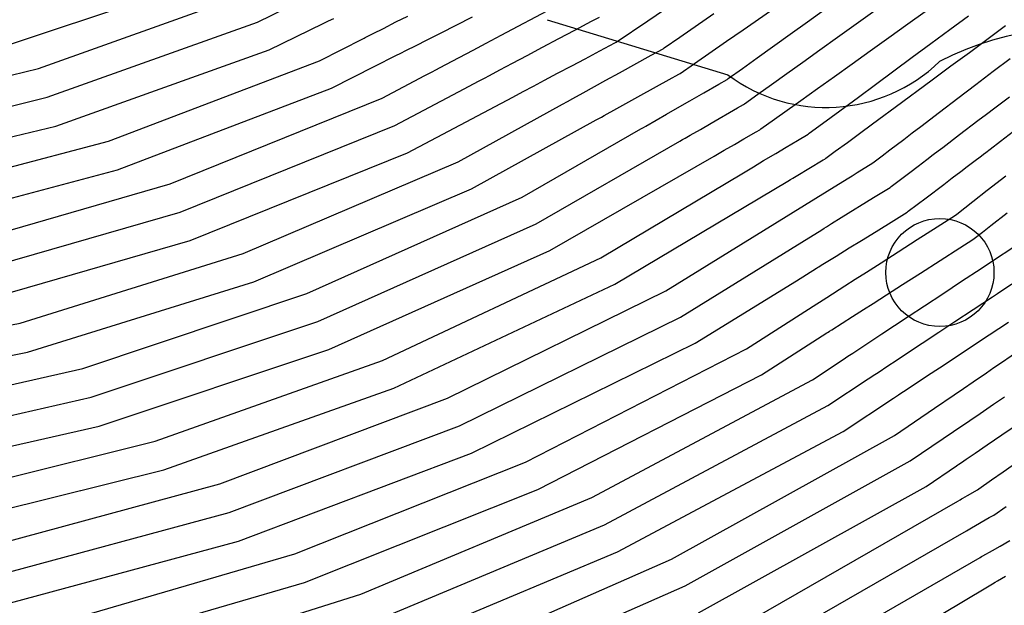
# Model space of a CAD drawing. Extents: x 0.63 to 8.47, y 0.57 to 6.57.
# Tile 14 of 45: x 4.02 to 4.67, y 1.9 to 2.29. Entities that reach past the tile are written whole.
import ezdxf

# ---------------------------------------------------------------- set-up
doc = ezdxf.new("R2010")
doc.units = 0

msp = doc.modelspace()

# ---------------------------------------------------------------- linework, layer by layer
at = {"layer": 'Default', "color": 5, "linetype": 'CONTINUOUS'}
for p, q in [((3.995508, 2.268522, -0.125), (4.134595, 2.315023, -0.125)), ((4.029956, 2.257628, -0.125), (4.167699, 2.306942, -0.125)), ((4.607881, 2.287383, -0.024819), (4.633187, 2.305502, -0.02096)), ((4.175466, 2.288538, -0.125), (4.204501, 2.302575, -0.125)), ((4.337499, 2.279763, -0.064565), (4.371923, 2.297997, -0.040678)), ((4.498313, 2.28336, -0.025062), (4.521753, 2.299604, -0.013535)), ((4.222818, 2.289273, -0.120717), (4.226335, 2.290973, -0.112605)), ((4.267588, 2.28859, -0.081568), (4.275396, 2.292547, -0.070788)), ((4.297111, 2.281187, -0.073748), (4.318429, 2.29199, -0.055821)), ((4.397671, 2.289062, -0.041594), (4.402792, 2.291774, -0.038505)), ((4.435103, 2.289403, -0.032932), (4.446151, 2.296803, -0.026569)), ((4.456296, 2.278517, -0.036319), (4.478858, 2.294152, -0.022402)), ((4.54113, 2.288668, -0.015198), (4.553133, 2.297261, -0.011304)), ((4.573494, 2.287301, -0.016252), (4.585922, 2.296198, -0.015928)), ((4.63575, 2.283616, -0.034133), (4.648109, 2.292744, -0.029861)), ((4.035723, 2.238503, -0.125), (4.175466, 2.288538, -0.125)), ((4.183233, 2.270134, -0.125), (4.219301, 2.287572, -0.125)), ((4.219301, 2.287572, -0.125), (4.222818, 2.289273, -0.120717)), ((4.252366, 2.280876, -0.105712), (4.259242, 2.284361, -0.095401)), ((4.259242, 2.284361, -0.095401), (4.267588, 2.28859, -0.081568)), ((4.386401, 2.283092, -0.0495), (4.397671, 2.289062, -0.041594)), ((4.413907, 2.275205, -0.049256), (4.435103, 2.289403, -0.032932)), ((4.529703, 2.280488, -0.020075), (4.54113, 2.288668, -0.015198)), ((4.561182, 2.278486, -0.019464), (4.573494, 2.287301, -0.016252)), ((4.595179, 2.278289, -0.025786), (4.607881, 2.287383, -0.024819)), ((4.648745, 2.26841, -0.047868), (4.672836, 2.286206, -0.039224)), ((4.245489, 2.277392, -0.122429), (4.246381, 2.277844, -0.119203)), ((4.246381, 2.277844, -0.119203), (4.247208, 2.278263, -0.116689)), ((4.247208, 2.278263, -0.116689), (4.248928, 2.279134, -0.11235)), ((4.248928, 2.279134, -0.11235), (4.252366, 2.280876, -0.105712)), ((4.288266, 2.276705, -0.083229), (4.297111, 2.281187, -0.073748)), ((4.32763, 2.274535, -0.073077), (4.337499, 2.279763, -0.064565)), ((4.375963, 2.277563, -0.057861), (4.386401, 2.283092, -0.0495)), ((4.445961, 2.271356, -0.043669), (4.456296, 2.278517, -0.036319)), ((4.487369, 2.275776, -0.03156), (4.498313, 2.28336, -0.025062)), ((4.507763, 2.26478, -0.033719), (4.529703, 2.280488, -0.020075)), ((4.549367, 2.270027, -0.023163), (4.561182, 2.278486, -0.019464)), ((4.58276, 2.269398, -0.026124), (4.595179, 2.278289, -0.025786)), ((4.623223, 2.274363, -0.037014), (4.63575, 2.283616, -0.034133)), ((4.231552, 2.270329, -0.125), (4.245489, 2.277392, -0.122429)), ((4.274252, 2.269602, -0.1054), (4.280953, 2.272998, -0.093213)), ((4.280953, 2.272998, -0.093213), (4.288266, 2.276705, -0.083229)), ((4.318835, 2.269877, -0.082815), (4.32763, 2.274535, -0.073077)), ((4.354722, 2.266311, -0.077589), (4.365038, 2.271776, -0.068566)), ((4.365038, 2.271776, -0.068566), (4.375963, 2.277563, -0.057861)), ((4.403206, 2.26942, -0.056999), (4.413076, 2.274649, -0.050007)), ((4.413076, 2.274649, -0.050007), (4.413907, 2.275205, -0.049256)), ((4.445139, 2.270786, -0.044406), (4.445961, 2.271356, -0.043669)), ((4.465992, 2.260962, -0.047836), (4.487369, 2.275776, -0.03156)), ((4.610741, 2.265143, -0.03827), (4.623223, 2.274363, -0.037014)), ((4.04149, 2.219377, -0.125), (4.183233, 2.270134, -0.125)), ((4.216722, 2.262814, -0.125), (4.231552, 2.270329, -0.125)), ((4.253614, 2.259144, -0.125), (4.267551, 2.266207, -0.120536)), ((4.267551, 2.266207, -0.120536), (4.270902, 2.267905, -0.114225)), ((4.270902, 2.267905, -0.114225), (4.274252, 2.269602, -0.1054)), ((4.300634, 2.260236, -0.10653), (4.309497, 2.264931, -0.095604)), ((4.309497, 2.264931, -0.095604), (4.318835, 2.269877, -0.082815)), ((4.345096, 2.261212, -0.08728), (4.354722, 2.266311, -0.077589)), ((4.393288, 2.264166, -0.065648), (4.403206, 2.26942, -0.056999)), ((4.416188, 2.254796, -0.068755), (4.437299, 2.266456, -0.050371)), ((4.437299, 2.266456, -0.050371), (4.445139, 2.270786, -0.044406)), ((4.497844, 2.257679, -0.041534), (4.507763, 2.26478, -0.033719)), ((4.537953, 2.261855, -0.028711), (4.549367, 2.270027, -0.023163)), ((4.570772, 2.260814, -0.029303), (4.58276, 2.269398, -0.026124)), ((4.58625, 2.247053, -0.041861), (4.610741, 2.265143, -0.03827)), ((4.636459, 2.259335, -0.05275), (4.648745, 2.26841, -0.047868)), ((4.076428, 2.209317, -0.125), (4.216722, 2.262814, -0.125)), ((4.224847, 2.244565, -0.125), (4.253614, 2.259144, -0.125)), ((4.29373, 2.256579, -0.115862), (4.300634, 2.260236, -0.10653)), ((4.336656, 2.256741, -0.0971), (4.345096, 2.261212, -0.08728)), ((4.375031, 2.254494, -0.08804), (4.384418, 2.259467, -0.075371)), ((4.384418, 2.259467, -0.075371), (4.393288, 2.264166, -0.065648)), ((4.456527, 2.254403, -0.055829), (4.465992, 2.260962, -0.047836)), ((4.527372, 2.25428, -0.035072), (4.537953, 2.261855, -0.028711)), ((4.559038, 2.252413, -0.034365), (4.570772, 2.260814, -0.029303)), ((4.623951, 2.250095, -0.056103), (4.636459, 2.259335, -0.05275)), ((4.66459, 2.255796, -0.064903), (4.675828, 2.26435, -0.059284)), ((3.887787, 2.223244, -0.125), (4.029956, 2.257628, -0.125)), ((4.258328, 2.237827, -0.125), (4.286826, 2.252922, -0.125)), ((4.286826, 2.252922, -0.125), (4.290278, 2.254751, -0.123321)), ((4.290278, 2.254751, -0.123321), (4.292004, 2.255665, -0.119196)), ((4.292004, 2.255665, -0.119196), (4.29373, 2.256579, -0.115862)), ((4.326346, 2.251279, -0.1146), (4.329783, 2.2531, -0.107171)), ((4.329783, 2.2531, -0.107171), (4.336656, 2.256741, -0.0971)), ((4.36629, 2.249864, -0.098711), (4.375031, 2.254494, -0.08804)), ((4.407199, 2.249831, -0.078138), (4.416188, 2.254796, -0.068755)), ((4.449277, 2.250282, -0.062353), (4.455705, 2.253833, -0.056747)), ((4.455705, 2.253833, -0.056747), (4.456527, 2.254403, -0.055829)), ((4.488503, 2.250993, -0.050729), (4.497844, 2.257679, -0.041534)), ((4.517308, 2.247075, -0.0433), (4.527372, 2.25428, -0.035072)), ((4.547753, 2.244334, -0.040126), (4.559038, 2.252413, -0.034365)), ((4.653102, 2.247053, -0.071737), (4.66459, 2.255796, -0.064903)), ((4.309102, 2.242145, -0.125), (4.322909, 2.249459, -0.123531)), ((4.322909, 2.249459, -0.123531), (4.324627, 2.250369, -0.119467)), ((4.324627, 2.250369, -0.119467), (4.326346, 2.251279, -0.1146)), ((4.352087, 2.24234, -0.121208), (4.358991, 2.245997, -0.108811)), ((4.358991, 2.245997, -0.108811), (4.36629, 2.249864, -0.098711)), ((4.391986, 2.241428, -0.098651), (4.407199, 2.249831, -0.078138)), ((4.430339, 2.239822, -0.083481), (4.449277, 2.250282, -0.062353)), ((4.472207, 2.241513, -0.064218), (4.482296, 2.247311, -0.055765)), ((4.482296, 2.247311, -0.055765), (4.48769, 2.250411, -0.051651)), ((4.48769, 2.250411, -0.051651), (4.488503, 2.250993, -0.050729)), ((4.508154, 2.240521, -0.051972), (4.517308, 2.247075, -0.0433)), ((4.574946, 2.238703, -0.046195), (4.58625, 2.247053, -0.041861)), ((4.599524, 2.232052, -0.059041), (4.623951, 2.250095, -0.056103)), ((4.641051, 2.23788, -0.078007), (4.653102, 2.247053, -0.071737)), ((3.891488, 2.203613, -0.125), (4.035723, 2.238503, -0.125)), ((4.082601, 2.190318, -0.125), (4.224847, 2.244565, -0.125)), ((4.266796, 2.219735, -0.125), (4.309102, 2.242145, -0.125)), ((4.275264, 2.201642, -0.125), (4.345184, 2.238682, -0.125)), ((4.345184, 2.238682, -0.125), (4.352087, 2.24234, -0.121208)), ((4.385148, 2.237651, -0.112939), (4.391986, 2.241428, -0.098651)), ((4.41446, 2.23105, -0.104164), (4.430339, 2.239822, -0.083481)), ((4.463041, 2.236245, -0.073692), (4.472207, 2.241513, -0.064218)), ((4.499341, 2.234212, -0.062404), (4.508154, 2.240521, -0.051972)), ((4.536754, 2.236458, -0.047121), (4.547753, 2.244334, -0.040126)), ((4.553454, 2.222828, -0.059451), (4.574946, 2.238703, -0.046195)), ((4.665665, 2.23154, -0.098505), (4.675362, 2.238921, -0.093941)), ((4.117581, 2.18094, -0.125), (4.258328, 2.237827, -0.125)), ((4.309047, 2.195617, -0.125), (4.378309, 2.233873, -0.125)), ((4.378309, 2.233873, -0.125), (4.381728, 2.235762, -0.120753)), ((4.381728, 2.235762, -0.120753), (4.385148, 2.237651, -0.112939)), ((4.454693, 2.231448, -0.08417), (4.463041, 2.236245, -0.073692)), ((4.494724, 2.231444, -0.066619), (4.498528, 2.23363, -0.063442)), ((4.498528, 2.23363, -0.063442), (4.499341, 2.234212, -0.062404)), ((4.52756, 2.229875, -0.053657), (4.536754, 2.236458, -0.047121)), ((4.588659, 2.224026, -0.063571), (4.599524, 2.232052, -0.059041)), ((4.628843, 2.228588, -0.0819), (4.641051, 2.23788, -0.078007)), ((4.400782, 2.223495, -0.125), (4.404202, 2.225384, -0.124707)), ((4.404202, 2.225384, -0.124707), (4.405911, 2.226328, -0.120535)), ((4.405911, 2.226328, -0.120535), (4.41446, 2.23105, -0.104164)), ((4.433723, 2.219398, -0.118617), (4.447333, 2.227219, -0.095021)), ((4.447333, 2.227219, -0.095021), (4.454693, 2.231448, -0.08417)), ((4.477087, 2.221308, -0.088079), (4.494724, 2.231444, -0.066619)), ((4.519307, 2.223967, -0.063335), (4.52756, 2.229875, -0.053657)), ((4.616411, 2.219126, -0.084918), (4.628843, 2.228588, -0.0819)), ((4.654434, 2.222991, -0.112855), (4.66005, 2.227266, -0.104168)), ((4.66005, 2.227266, -0.104168), (4.665665, 2.23154, -0.098505)), ((3.895189, 2.183983, -0.125), (4.04149, 2.219377, -0.125)), ((4.124144, 2.162072, -0.125), (4.266796, 2.219735, -0.125)), ((4.317844, 2.177682, -0.125), (4.400782, 2.223495, -0.125)), ((4.43203, 2.218424, -0.122643), (4.433723, 2.219398, -0.118617)), ((4.469929, 2.217194, -0.09843), (4.477087, 2.221308, -0.088079)), ((4.510179, 2.217432, -0.076476), (4.519307, 2.223967, -0.063335)), ((4.542329, 2.214611, -0.06917), (4.553454, 2.222828, -0.059451)), ((4.577524, 2.215801, -0.071617), (4.588659, 2.224026, -0.063571)), ((4.610764, 2.214828, -0.084832), (4.616411, 2.219126, -0.084918)), ((4.642262, 2.213727, -0.12012), (4.654434, 2.222991, -0.112855)), ((4.351572, 2.172188, -0.125), (4.430336, 2.217451, -0.125)), ((4.430336, 2.217451, -0.125), (4.43203, 2.218424, -0.122643)), ((4.459769, 2.211355, -0.11859), (4.463156, 2.213302, -0.110985)), ((4.463156, 2.213302, -0.110985), (4.469929, 2.217194, -0.09843)), ((4.498842, 2.210801, -0.090563), (4.507067, 2.215528, -0.079664)), ((4.507067, 2.215528, -0.079664), (4.509366, 2.21685, -0.077444)), ((4.509366, 2.21685, -0.077444), (4.510179, 2.217432, -0.076476)), ((4.534573, 2.209868, -0.074395), (4.541524, 2.214016, -0.069696)), ((4.541524, 2.214016, -0.069696), (4.542329, 2.214611, -0.06917)), ((4.567629, 2.208491, -0.078059), (4.577524, 2.215801, -0.071617)), ((4.605117, 2.21053, -0.08591), (4.610764, 2.214828, -0.084832)), ((4.631094, 2.205225, -0.123043), (4.642262, 2.213727, -0.12012)), ((4.669514, 2.209394, -0.105889), (4.678193, 2.216001, -0.093307)), ((3.931345, 2.170786, -0.125), (4.076428, 2.209317, -0.125)), ((4.360685, 2.154412, -0.125), (4.456382, 2.209409, -0.125)), ((4.456382, 2.209409, -0.125), (4.458076, 2.210382, -0.124858)), ((4.458076, 2.210382, -0.124858), (4.458943, 2.21088, -0.121244)), ((4.458943, 2.21088, -0.121244), (4.459769, 2.211355, -0.11859)), ((4.485815, 2.203314, -0.115015), (4.492588, 2.207207, -0.100004)), ((4.492588, 2.207207, -0.100004), (4.498842, 2.210801, -0.090563)), ((4.52706, 2.205385, -0.08234), (4.534573, 2.209868, -0.074395)), ((4.559639, 2.202589, -0.085835), (4.567629, 2.208491, -0.078059)), ((4.595899, 2.203513, -0.091243), (4.605117, 2.21053, -0.08591)), ((4.662581, 2.204116, -0.114827), (4.669514, 2.209394, -0.105889)), ((4.130707, 2.143205, -0.125), (4.275264, 2.201642, -0.125)), ((4.369798, 2.136636, -0.125), (4.479041, 2.199421, -0.125)), ((4.479041, 2.199421, -0.125), (4.482428, 2.201367, -0.121197)), ((4.482428, 2.201367, -0.121197), (4.485815, 2.203314, -0.115015)), ((4.511959, 2.196374, -0.109865), (4.520072, 2.201215, -0.094383)), ((4.520072, 2.201215, -0.094383), (4.52706, 2.205385, -0.08234)), ((4.553427, 2.198001, -0.095212), (4.559639, 2.202589, -0.085835)), ((4.585471, 2.195576, -0.106309), (4.590685, 2.199545, -0.097174)), ((4.590685, 2.199545, -0.097174), (4.595899, 2.203513, -0.091243)), ((4.620461, 2.197132, -0.116005), (4.624728, 2.20038, -0.125)), ((4.624728, 2.20038, -0.125), (4.627911, 2.202802, -0.125)), ((4.627911, 2.202802, -0.125), (4.631094, 2.205225, -0.123043)), ((4.651638, 2.195787, -0.112896), (4.656751, 2.199679, -0.125)), ((4.656751, 2.199679, -0.125), (4.658209, 2.200788, -0.123693)), ((4.658209, 2.200788, -0.123693), (4.659666, 2.201898, -0.120279)), ((4.659666, 2.201898, -0.120279), (4.662581, 2.204116, -0.114827)), ((4.166079, 2.134615, -0.125), (4.309047, 2.195617, -0.125)), ((4.505251, 2.19237, -0.120158), (4.511959, 2.196374, -0.109865)), ((4.542066, 2.191107, -0.105308), (4.551655, 2.19683, -0.098926)), ((4.551655, 2.19683, -0.098926), (4.552623, 2.197407, -0.096971)), ((4.552623, 2.197407, -0.096971), (4.553427, 2.198001, -0.095212)), ((4.574094, 2.188426, -0.114806), (4.584675, 2.19497, -0.106959)), ((4.584675, 2.19497, -0.106959), (4.585471, 2.195576, -0.106309)), ((4.609068, 2.18846, -0.093748), (4.614764, 2.192796, -0.100715)), ((4.614764, 2.192796, -0.100715), (4.617613, 2.194964, -0.106207)), ((4.617613, 2.194964, -0.106207), (4.620461, 2.197132, -0.116005)), ((4.647339, 2.192514, -0.100918), (4.651638, 2.195787, -0.112896)), ((3.935498, 2.151246, -0.125), (4.082601, 2.190318, -0.125)), ((4.40376, 2.131807, -0.125), (4.498542, 2.188367, -0.125)), ((4.498542, 2.188367, -0.125), (4.505251, 2.19237, -0.120158)), ((4.531438, 2.184764, -0.119652), (4.534792, 2.186766, -0.113598)), ((4.534792, 2.186766, -0.113598), (4.542066, 2.191107, -0.105308)), ((4.567493, 2.184343, -0.123205), (4.570793, 2.186384, -0.118363)), ((4.570793, 2.186384, -0.118363), (4.574094, 2.188426, -0.114806)), ((4.596818, 2.179136, -0.087024), (4.609068, 2.18846, -0.093748)), ((4.637363, 2.184921, -0.084764), (4.643039, 2.189241, -0.092211)), ((4.643039, 2.189241, -0.092211), (4.647339, 2.192514, -0.100918)), ((4.660637, 2.176719, -0.072436), (4.672937, 2.186356, -0.076077)), ((3.971764, 2.138835, -0.125), (4.117581, 2.18094, -0.125)), ((4.413177, 2.11419, -0.125), (4.528083, 2.182763, -0.125)), ((4.528083, 2.182763, -0.125), (4.52976, 2.183763, -0.123862)), ((4.52976, 2.183763, -0.123862), (4.531438, 2.184764, -0.119652)), ((4.554204, 2.176124, -0.125), (4.567493, 2.184343, -0.123205)), ((4.620069, 2.171756, -0.07321), (4.631688, 2.180601, -0.079735)), ((4.631688, 2.180601, -0.079735), (4.637363, 2.184921, -0.084764)), ((4.173017, 2.115882, -0.125), (4.317844, 2.177682, -0.125)), ((4.447045, 2.109844, -0.125), (4.554204, 2.176124, -0.125)), ((4.585116, 2.171784, -0.088756), (4.596023, 2.17853, -0.08685)), ((4.596023, 2.17853, -0.08685), (4.596818, 2.179136, -0.087024)), ((4.651022, 2.169186, -0.072538), (4.660637, 2.176719, -0.072436)), ((4.20837, 2.10792, -0.125), (4.351572, 2.172188, -0.125)), ((4.563634, 2.158496, -0.103737), (4.585116, 2.171784, -0.088756)), ((4.608166, 2.162696, -0.067515), (4.620069, 2.171756, -0.07321)), ((4.640337, 2.160815, -0.061711), (4.651022, 2.169186, -0.072538)), ((3.976352, 2.119393, -0.125), (4.124144, 2.162072, -0.125)), ((4.598605, 2.156668, -0.066311), (4.60737, 2.16209, -0.067213)), ((4.60737, 2.16209, -0.067213), (4.608166, 2.162696, -0.067515)), ((4.627274, 2.152341, -0.056258), (4.63955, 2.160199, -0.061141)), ((4.63955, 2.160199, -0.061141), (4.640337, 2.160815, -0.061711)), ((4.663011, 2.15323, -0.051235), (4.673783, 2.161669, -0.047355)), ((4.215668, 2.089325, -0.125), (4.360685, 2.154412, -0.125)), ((4.553875, 2.15246, -0.115134), (4.557128, 2.154472, -0.110368)), ((4.557128, 2.154472, -0.110368), (4.563634, 2.158496, -0.103737)), ((4.586757, 2.149339, -0.068814), (4.598605, 2.156668, -0.066311)), ((4.537334, 2.142229, -0.125), (4.550622, 2.150448, -0.121758)), ((4.550622, 2.150448, -0.121758), (4.552249, 2.151454, -0.118123)), ((4.552249, 2.151454, -0.118123), (4.553875, 2.15246, -0.115134)), ((4.577027, 2.14332, -0.074624), (4.586757, 2.149339, -0.068814)), ((4.61412, 2.143922, -0.054758), (4.627274, 2.152341, -0.056258)), ((4.651924, 2.144543, -0.054448), (4.657468, 2.148887, -0.055117)), ((4.657468, 2.148887, -0.055117), (4.663011, 2.15323, -0.051235)), ((3.98094, 2.099951, -0.125), (4.130707, 2.143205, -0.125)), ((4.456753, 2.092386, -0.125), (4.537334, 2.142229, -0.125)), ((4.568945, 2.138321, -0.083462), (4.577027, 2.14332, -0.074624)), ((4.601481, 2.135832, -0.055226), (4.61412, 2.143922, -0.054758)), ((4.642323, 2.138285, -0.050309), (4.651137, 2.143927, -0.053968)), ((4.651137, 2.143927, -0.053968), (4.651924, 2.144543, -0.054448)), ((4.662881, 2.12896, -0.048221), (4.680193, 2.14041, -0.034668)), ((4.017704, 2.088399, -0.125), (4.166079, 2.134615, -0.125)), ((4.222966, 2.07073, -0.125), (4.369798, 2.136636, -0.125)), ((4.560161, 2.132888, -0.096942), (4.568945, 2.138321, -0.083462)), ((4.590053, 2.128517, -0.059161), (4.601481, 2.135832, -0.055226)), ((4.629267, 2.129927, -0.048449), (4.642323, 2.138285, -0.050309)), ((4.258628, 2.06351, -0.125), (4.40376, 2.131807, -0.125)), ((4.550321, 2.126801, -0.112179), (4.553601, 2.12883, -0.105698)), ((4.553601, 2.12883, -0.105698), (4.560161, 2.132888, -0.096942)), ((4.580308, 2.122279, -0.065766), (4.590053, 2.128517, -0.059161)), ((4.616338, 2.121652, -0.050384), (4.629267, 2.129927, -0.048449)), ((4.656485, 2.12473, -0.051458), (4.662881, 2.12896, -0.048221)), ((4.533753, 2.116552, -0.125), (4.547041, 2.124772, -0.12249)), ((4.547041, 2.124772, -0.12249), (4.547892, 2.125298, -0.119087)), ((4.547892, 2.125298, -0.119087), (4.548681, 2.125786, -0.116515)), ((4.548681, 2.125786, -0.116515), (4.550321, 2.126801, -0.112179)), ((4.572806, 2.117477, -0.073851), (4.580308, 2.122279, -0.065766)), ((4.604297, 2.113944, -0.053102), (4.616338, 2.121652, -0.050384)), ((4.643474, 2.116125, -0.048419), (4.656485, 2.12473, -0.051458)), ((4.022711, 2.06906, -0.125), (4.173017, 2.115882, -0.125)), ((4.266273, 2.045054, -0.125), (4.413177, 2.11419, -0.125)), ((4.466462, 2.074927, -0.125), (4.533753, 2.116552, -0.125)), ((4.565918, 2.113068, -0.085638), (4.572806, 2.117477, -0.073851)), ((4.631032, 2.107896, -0.04928), (4.643474, 2.116125, -0.048419)), ((4.667344, 2.10799, -0.052187), (4.67706, 2.114416, -0.04138)), ((4.05951, 2.05824, -0.125), (4.20837, 2.10792, -0.125)), ((4.301869, 2.038412, -0.125), (4.447045, 2.109844, -0.125)), ((4.55399, 2.105434, -0.108671), (4.565918, 2.113068, -0.085638)), ((4.593672, 2.107143, -0.058665), (4.604297, 2.113944, -0.053102)), ((4.61891, 2.099879, -0.053811), (4.631032, 2.107896, -0.04928)), ((4.664105, 2.105848, -0.056514), (4.667344, 2.10799, -0.052187)), ((4.500508, 2.071201, -0.125), (4.54741, 2.101222, -0.125)), ((4.54741, 2.101222, -0.125), (4.549055, 2.102275, -0.122741)), ((4.549055, 2.102275, -0.122741), (4.55399, 2.105434, -0.108671)), ((4.578303, 2.097305, -0.074733), (4.584763, 2.10144, -0.066396)), ((4.584763, 2.10144, -0.066396), (4.593672, 2.107143, -0.058665)), ((4.651187, 2.097304, -0.054824), (4.664105, 2.105848, -0.056514)), ((4.571111, 2.092701, -0.08989), (4.578303, 2.097305, -0.074733)), ((4.607997, 2.092662, -0.058976), (4.61891, 2.099879, -0.053811)), ((4.639135, 2.089333, -0.056753), (4.651187, 2.097304, -0.054824)), ((3.865446, 2.057438, -0.125), (4.017704, 2.088399, -0.125)), ((4.064921, 2.039011, -0.125), (4.215668, 2.089325, -0.125)), ((4.309847, 2.020098, -0.125), (4.456753, 2.092386, -0.125)), ((4.557398, 2.083923, -0.114979), (4.571111, 2.092701, -0.08989)), ((4.598978, 2.086697, -0.066036), (4.607997, 2.092662, -0.058976)), ((4.628458, 2.08227, -0.062021), (4.639135, 2.089333, -0.056753)), ((4.662012, 2.08054, -0.071435), (4.674778, 2.088984, -0.064427)), ((4.510496, 2.053901, -0.125), (4.554108, 2.081817, -0.125)), ((4.554108, 2.081817, -0.125), (4.55495, 2.082356, -0.121933)), ((4.55495, 2.082356, -0.121933), (4.555753, 2.08287, -0.119379)), ((4.555753, 2.08287, -0.119379), (4.557398, 2.083923, -0.114979)), ((4.590607, 2.08116, -0.076505), (4.598978, 2.086697, -0.066036)), ((4.617364, 2.074933, -0.071329), (4.628458, 2.08227, -0.062021)), ((4.317825, 2.001784, -0.125), (4.466462, 2.074927, -0.125)), ((4.571319, 2.068404, -0.111113), (4.583853, 2.076694, -0.086166)), ((4.583853, 2.076694, -0.086166), (4.590607, 2.08116, -0.076505)), ((4.60769, 2.068535, -0.078478), (4.617364, 2.074933, -0.071329)), ((4.649542, 2.072292, -0.074509), (4.662012, 2.08054, -0.071435)), ((3.868471, 2.037692, -0.125), (4.022711, 2.06906, -0.125)), ((4.070331, 2.019781, -0.125), (4.222966, 2.07073, -0.125)), ((4.353661, 1.995836, -0.125), (4.500508, 2.071201, -0.125)), ((4.568061, 2.066249, -0.118902), (4.571319, 2.068404, -0.111113)), ((4.599995, 2.063446, -0.086807), (4.60769, 2.068535, -0.078478)), ((4.638583, 2.065043, -0.078497), (4.649542, 2.072292, -0.074509)), ((4.670124, 2.062166, -0.099757), (4.68303, 2.070974, -0.098831)), ((4.10753, 2.009777, -0.125), (4.258628, 2.06351, -0.125)), ((4.54442, 2.050614, -0.125), (4.564803, 2.064094, -0.125)), ((4.564803, 2.064094, -0.125), (4.566432, 2.065172, -0.12431)), ((4.566432, 2.065172, -0.12431), (4.568061, 2.066249, -0.118902)), ((4.594608, 2.059883, -0.095635), (4.599995, 2.063446, -0.086807)), ((4.628931, 2.05866, -0.085943), (4.638583, 2.065043, -0.078497)), ((4.665114, 2.058747, -0.099765), (4.670124, 2.062166, -0.099757)), ((3.906475, 2.023636, -0.125), (4.05951, 2.05824, -0.125)), ((4.584834, 2.053418, -0.119051), (4.588092, 2.055573, -0.112845)), ((4.588092, 2.055573, -0.112845), (4.594608, 2.059883, -0.095635)), ((4.620954, 2.053384, -0.094621), (4.628931, 2.05866, -0.085943)), ((4.651171, 2.049232, -0.110146), (4.660104, 2.055328, -0.101366)), ((4.660104, 2.055328, -0.101366), (4.665114, 2.058747, -0.099765)), ((4.361959, 1.977666, -0.125), (4.510496, 2.053901, -0.125)), ((4.397691, 1.972247, -0.125), (4.54442, 2.050614, -0.125)), ((4.554677, 2.033472, -0.125), (4.581576, 2.051263, -0.125)), ((4.581576, 2.051263, -0.125), (4.583205, 2.05234, -0.122935)), ((4.583205, 2.05234, -0.122935), (4.584834, 2.053418, -0.119051)), ((4.612113, 2.047536, -0.108317), (4.620954, 2.053384, -0.094621)), ((4.644852, 2.044919, -0.118124), (4.651171, 2.049232, -0.110146)), ((4.113329, 1.990661, -0.125), (4.266273, 2.045054, -0.125)), ((4.603236, 2.041664, -0.120645), (4.604865, 2.042742, -0.117726)), ((4.604865, 2.042742, -0.117726), (4.612113, 2.047536, -0.108317)), ((4.638532, 2.040606, -0.121772), (4.644852, 2.044919, -0.118124)), ((3.909944, 2.003963, -0.125), (4.064921, 2.039011, -0.125)), ((4.150504, 1.981335, -0.125), (4.301869, 2.038412, -0.125)), ((4.564935, 2.01633, -0.125), (4.598349, 2.038432, -0.125)), ((4.598349, 2.038432, -0.125), (4.601607, 2.040587, -0.124067)), ((4.601607, 2.040587, -0.124067), (4.603236, 2.041664, -0.120645)), ((4.625627, 2.031798, -0.125), (4.638532, 2.040606, -0.121772)), ((4.664893, 2.034436, -0.093133), (4.672107, 2.03936, -0.086066)), ((4.406298, 1.95422, -0.125), (4.554677, 2.033472, -0.125)), ((4.598989, 2.013618, -0.125), (4.625627, 2.031798, -0.125)), ((4.655919, 2.028312, -0.109247), (4.664893, 2.034436, -0.093133)), ((4.645822, 2.02142, -0.124954), (4.647435, 2.022521, -0.120952)), ((4.647435, 2.022521, -0.120952), (4.649048, 2.023622, -0.117847)), ((4.649048, 2.023622, -0.117847), (4.655919, 2.028312, -0.109247)), ((3.913413, 1.984291, -0.125), (4.070331, 2.019781, -0.125)), ((4.156677, 1.962336, -0.125), (4.309847, 2.020098, -0.125)), ((4.414905, 1.936193, -0.125), (4.564935, 2.01633, -0.125)), ((4.609505, 1.996634, -0.125), (4.645822, 2.02142, -0.124954)), ((4.670377, 2.01402, -0.075856), (4.679249, 2.020075, -0.069426)), ((3.951923, 1.971121, -0.125), (4.10753, 2.009777, -0.125)), ((4.450819, 1.931424, -0.125), (4.598989, 2.013618, -0.125)), ((4.660688, 2.007406, -0.08825), (4.670377, 2.01402, -0.075856)), ((4.652537, 2.001843, -0.096931), (4.660688, 2.007406, -0.08825)), ((4.671131, 1.989415, -0.067948), (4.690523, 2.003054, -0.05148)), ((4.16285, 1.943338, -0.125), (4.317825, 2.001784, -0.125)), ((4.459723, 1.913542, -0.125), (4.609505, 1.996634, -0.125)), ((4.643432, 1.995629, -0.113303), (4.646658, 1.997831, -0.105669)), ((4.646658, 1.997831, -0.105669), (4.652537, 2.001843, -0.096931)), ((3.95582, 1.951529, -0.125), (4.113329, 1.990661, -0.125)), ((4.200342, 1.934782, -0.125), (4.353661, 1.995836, -0.125)), ((4.620021, 1.97965, -0.125), (4.640205, 1.993427, -0.125)), ((4.640205, 1.993427, -0.125), (4.641031, 1.99399, -0.124073)), ((4.641031, 1.99399, -0.124073), (4.641819, 1.994528, -0.119292)), ((4.641819, 1.994528, -0.119292), (4.643432, 1.995629, -0.113303)), ((4.654998, 1.978067, -0.091407), (4.663427, 1.983996, -0.077767)), ((4.663427, 1.983996, -0.077767), (4.671131, 1.989415, -0.067948)), ((3.994366, 1.939141, -0.125), (4.150504, 1.981335, -0.125)), ((4.206876, 1.915905, -0.125), (4.361959, 1.977666, -0.125)), ((4.468627, 1.89566, -0.125), (4.620021, 1.97965, -0.125)), ((4.647594, 1.973704, -0.104331), (4.65418, 1.977492, -0.092546)), ((4.65418, 1.977492, -0.092546), (4.654998, 1.978067, -0.091407)), ((4.244294, 1.907975, -0.125), (4.397691, 1.972247, -0.125)), ((4.641007, 1.969916, -0.125), (4.642654, 1.970863, -0.123399)), ((4.642654, 1.970863, -0.123399), (4.64352, 1.971361, -0.117673)), ((4.64352, 1.971361, -0.117673), (4.6443, 1.97181, -0.114166)), ((4.6443, 1.97181, -0.114166), (4.647594, 1.973704, -0.104331)), ((4.504693, 1.891519, -0.125), (4.641007, 1.969916, -0.125)), ((4.664945, 1.960665, -0.084821), (4.673136, 1.966426, -0.07054)), ((3.998676, 1.919636, -0.125), (4.156677, 1.962336, -0.125)), ((4.650196, 1.952181, -0.115745), (4.661987, 1.958963, -0.090645)), ((4.661987, 1.958963, -0.090645), (4.664945, 1.960665, -0.084821)), ((4.251175, 1.889221, -0.125), (4.406298, 1.95422, -0.125)), ((4.64681, 1.950234, -0.125), (4.650196, 1.952181, -0.115745)), ((4.513883, 1.873783, -0.125), (4.64681, 1.950234, -0.125)), ((4.002987, 1.90013, -0.125), (4.16285, 1.943338, -0.125)), ((4.66408, 1.937148, -0.100646), (4.669143, 1.94006, -0.09067)), ((4.669143, 1.94006, -0.09067), (4.675711, 1.943837, -0.08074)), ((4.041941, 1.888587, -0.125), (4.200342, 1.934782, -0.125)), ((4.258056, 1.870468, -0.125), (4.414905, 1.936193, -0.125)), ((4.295722, 1.863263, -0.125), (4.450819, 1.931424, -0.125)), ((4.523073, 1.856046, -0.125), (4.655999, 1.9325, -0.125)), ((4.655999, 1.9325, -0.125), (4.656866, 1.932998, -0.122715)), ((4.656866, 1.932998, -0.122715), (4.657692, 1.933473, -0.119372)), ((4.657692, 1.933473, -0.119372), (4.66408, 1.937148, -0.100646)), ((4.667532, 1.916961, -0.111035), (4.6727, 1.920037, -0.100791)), ((4.046651, 1.869174, -0.125), (4.206876, 1.915905, -0.125)), ((4.302938, 1.844636, -0.125), (4.459723, 1.913542, -0.125)), ((4.559262, 1.852511, -0.125), (4.660819, 1.912964, -0.125)), ((4.660819, 1.912964, -0.125), (4.664175, 1.914963, -0.121662)), ((4.664175, 1.914963, -0.121662), (4.665853, 1.915962, -0.115718)), ((4.665853, 1.915962, -0.115718), (4.667532, 1.916961, -0.111035)), ((4.085579, 1.858358, -0.125), (4.244294, 1.907975, -0.125))]:
    msp.add_line(p, q, dxfattribs=at)
at = {"layer": 'Default', "color": 7, "linetype": 'CONTINUOUS'}
msp.add_line((4.368021, 2.290129), (4.488241, 2.253393), dxfattribs=at)
at = {"layer": 'Default', "color": 132, "linetype": 'CONTINUOUS'}
msp.add_circle((3.633208, 3.573408), 3, dxfattribs=at)
at = {"layer": 'Default', "color": 7, "linetype": 'CONTINUOUS'}
msp.add_circle((4.629137, 2.121985), 0.035956, dxfattribs=at)
for centre, radius, start, end in [((4.720429, 2.084465), 0.200016, 32.608514, 117.230823), ((4.553329, 2.340565), 0.108788, 233.253417, 314.003769)]:
    msp.add_arc(centre, radius, start, end, dxfattribs=at)

doc.saveas('drawing.dxf')
